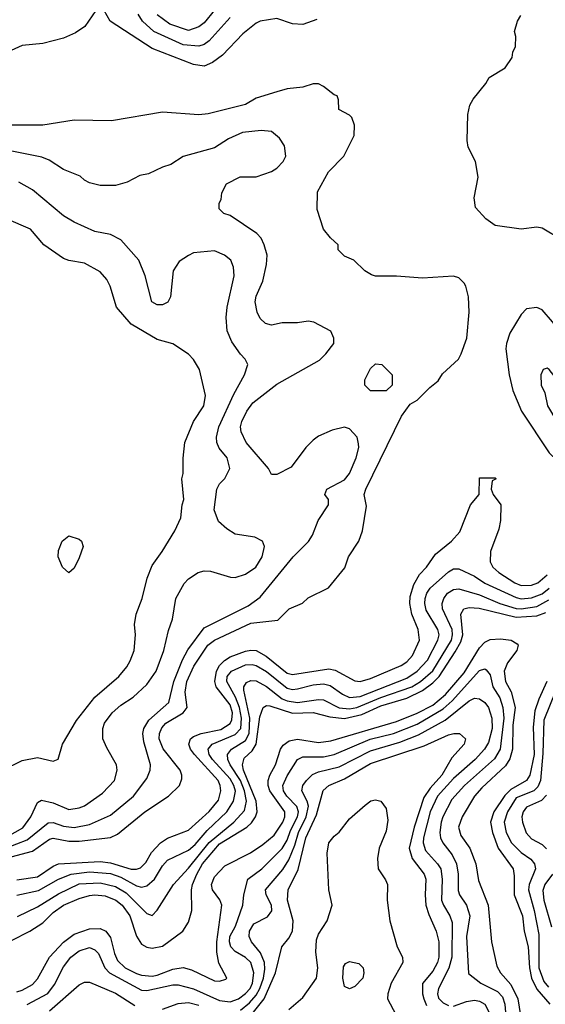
# Model space of a CAD drawing. Header units: inches. Extents: x 1793402 to 1900366, y 320852 to 470679.
# Tile 225 of 256: x 1825221 to 1827243, y 410129 to 413915. Entities that reach past the tile are written whole.
import ezdxf

# ---------------------------------------------------------------- set-up
doc = ezdxf.new("R2010")
doc.units = ezdxf.units.IN
doc.header["$MEASUREMENT"] = 0
doc.layers.add('B8421', color=7, linetype='Continuous')

msp = doc.modelspace()

# ---------------------------------------------------------------- linework, layer by layer
at = {"layer": 'B8421', "color": 4}
for points, elevation in [([(1825514, 413950), (1825470.8, 413889.2), (1825435.3, 413864.7), (1825390, 413844), (1825310, 413824), (1825230, 413815.3), (1825174, 413790), (1825150, 413789), (1825050, 413813.2), (1824955.1, 413855.1), (1824890, 413896), (1824848.7, 413910), (1824730, 413966)], 336), ([(1826363.9, 413916.1), (1826310, 413896.2), (1826270, 413899.5), (1826210, 413919.5), (1826146, 413910), (1826130, 413902), (1826079.2, 413860.8), (1826001.4, 413778.6), (1825962.8, 413750), (1825930, 413736.2), (1825890, 413742.4), (1825730, 413804.2), (1825568.7, 413910), (1825546, 413950)], 336), ([(1825970, 413951.8), (1825930, 413903.6), (1825910, 413887.6), (1825870, 413873.3), (1825798.2, 413898.2), (1825750, 413933.6)], 328), ([(1826030, 413923.6), (1825950, 413834), (1825930, 413819.6), (1825910, 413813.3), (1825850, 413819.1), (1825737, 413870), (1825693.3, 413910), (1825677, 413937)], 332), ([(1827304, 413070), (1827230, 413113.2), (1827210, 413117.2), (1827150, 413109.2), (1827050, 413123.7), (1827014, 413150), (1826973.6, 413193.6), (1826968.7, 413230), (1826984, 413310), (1826974, 413370), (1826945.6, 413425.6), (1826942, 413450), (1826944, 413550), (1826952.9, 413587.1), (1826965.2, 413610), (1827014, 413670), (1827026.8, 413693.2), (1827088, 413730), (1827115.3, 413770), (1827118, 413790), (1827128.4, 413811.6), (1827128.7, 413850), (1827124, 413870), (1827135.3, 413910), (1827149.1, 413930.9)], 336), ([(1825150, 410686), (1825270, 410718.3), (1825335.6, 410764.4), (1825350, 410767.6), (1825410, 410756.1), (1825450, 410756.1), (1825569.7, 410770.3), (1825596.9, 410783.1), (1825702.7, 410870), (1825793.2, 410930), (1825836, 410970), (1825844.1, 410995.9), (1825844.5, 411010), (1825837.6, 411030), (1825772.2, 411112.2), (1825757.6, 411150), (1825758, 411170), (1825767.5, 411192.5), (1825783, 411210), (1825849.4, 411250), (1825864.5, 411270), (1825857.7, 411330), (1825863.9, 411370), (1825891.1, 411430), (1825944, 411510), (1825970.6, 411529.4), (1826110, 411594.9), (1826213.2, 411606.8), (1826258, 411650), (1826308.9, 411671.1), (1826330, 411692), (1826409.3, 411730.7), (1826472.1, 411807.9), (1826485.2, 411850), (1826525.2, 411910), (1826539.3, 411950), (1826554.8, 412045.2), (1826546, 412090), (1826552, 412110), (1826689, 412391), (1826723.1, 412436.9), (1826750, 412452), (1826798.6, 412501.4), (1826830, 412526), (1826847, 412553), (1826909, 412610), (1826919.3, 412630), (1826940.9, 412690), (1826949.4, 412790), (1826946.6, 412850), (1826937.2, 412890), (1826930, 412902), (1826910, 412922), (1826890, 412928.7), (1826770, 412920.9), (1826670, 412929.3), (1826590, 412929), (1826574.6, 412934.6), (1826548.9, 412948.9), (1826506, 412990), (1826470, 413006), (1826446, 413030), (1826446, 413050), (1826416.4, 413076.4), (1826389.1, 413109.1), (1826365.6, 413185.6), (1826366.8, 413253.2), (1826409, 413330), (1826468, 413390), (1826508, 413470), (1826508.7, 413510), (1826499, 413539), (1826490, 413548), (1826448, 413570), (1826447.3, 413607.3), (1826442, 413622), (1826430, 413626), (1826390, 413658), (1826370, 413668), (1826350, 413668), (1826310, 413655.3), (1826250, 413648.7), (1826210, 413638), (1826130, 413613.2), (1826090, 413589.6), (1825946.2, 413553.8), (1825910, 413549.5), (1825770, 413559.3), (1825573.7, 413526.3), (1825430, 413529.2), (1825310, 413509.2), (1825190, 413509.4)], 344), ([(1825170, 410731.1), (1825250, 410761.5), (1825330, 410827), (1825350, 410828.7), (1825390, 410813.7), (1825431, 410809), (1825490, 410821.3), (1825570, 410857.1), (1825658, 410930), (1825710, 410998), (1825722.7, 411030), (1825723.7, 411050), (1825698, 411138), (1825694, 411170), (1825698, 411190), (1825718, 411222), (1825794, 411290), (1825814, 411370), (1825846.5, 411453.5), (1825867.6, 411492.4), (1825930, 411576.3), (1826099.1, 411660.9), (1826145.3, 411694.7), (1826272.7, 411850), (1826331.5, 411908.5), (1826346.8, 411933.2), (1826369.2, 411990), (1826409, 412050), (1826409, 412070), (1826394, 412090), (1826402, 412110), (1826470, 412145.5), (1826489.4, 412170), (1826514.5, 412230), (1826525.2, 412270), (1826524.7, 412284.7), (1826519, 412310), (1826490, 412342), (1826470, 412349), (1826423, 412337), (1826370, 412313.2), (1826350, 412299), (1826321, 412270), (1826265.4, 412194.6), (1826210, 412166), (1826190, 412166), (1826178, 412190), (1826092.3, 412290), (1826072.3, 412330), (1826069.6, 412350), (1826075.1, 412370), (1826094.5, 412410), (1826117.7, 412442.3), (1826210, 412513.4), (1826374.2, 412605.8), (1826399, 412630), (1826428.7, 412670), (1826428.7, 412690), (1826417.2, 412717.2), (1826352.1, 412752.1), (1826330, 412756), (1826289.4, 412749.4), (1826230, 412749.3), (1826190, 412741.2), (1826166.8, 412746.8), (1826146.3, 412766.3), (1826134, 412790), (1826126, 412830), (1826130, 412852), (1826156, 412910), (1826170, 412974), (1826172.3, 413010), (1826161.2, 413050), (1826150, 413075.3), (1826132.5, 413092.5), (1826030, 413162), (1826006, 413170), (1825988.4, 413188.4), (1825988, 413210), (1825996.4, 413223.6), (1825998, 413250), (1826016.4, 413283.6), (1826068.9, 413311.1), (1826130, 413311.3), (1826190, 413331.3), (1826210, 413344.7), (1826234, 413370), (1826244, 413390), (1826239, 413430), (1826220.2, 413460.2), (1826190, 413485.2), (1826150, 413489.2), (1826078, 413482), (1826023.5, 413456.5), (1825970, 413422), (1825850, 413388.7), (1825802, 413358), (1825770, 413348.7), (1825716.9, 413323.1), (1825683.5, 413316.5), (1825634, 413290), (1825590, 413278), (1825530, 413278), (1825490, 413288), (1825470, 413298), (1825453.6, 413313.6), (1825390, 413339), (1825334.8, 413374.8), (1825306.6, 413386.6), (1825190.5, 413409.5)], 348), ([(1825093.6, 410730), (1825232.5, 410807.5), (1825263.6, 410850), (1825290, 410904.7), (1825305.2, 410914.8), (1825350, 410903.8), (1825410, 410878.4), (1825450, 410884.4), (1825470, 410892.7), (1825539.3, 410940.7), (1825585.2, 410990), (1825596, 411030), (1825592.7, 411050), (1825555.5, 411115.5), (1825541.2, 411150), (1825540.9, 411190), (1825546.6, 411210), (1825576, 411250), (1825610, 411279.1), (1825657.2, 411310), (1825710, 411358.8), (1825746, 411410), (1825775.1, 411490), (1825792.9, 411567.1), (1825809, 411610), (1825821.2, 411690), (1825852.9, 411747.1), (1825870, 411764.7), (1825908, 411790), (1825930, 411796), (1825955.3, 411795.3), (1826031.1, 411771.1), (1826050, 411771), (1826090, 411782.8), (1826129, 411810), (1826154, 411850), (1826162, 411890), (1826155.3, 411910), (1826125.6, 411925.6), (1826050, 411937.2), (1826017, 411957), (1825985.1, 411985.1), (1825969.5, 412030), (1825979.3, 412110), (1825989.5, 412130.5), (1826010, 412151.3), (1826029.2, 412190), (1826019.3, 412230), (1825987.8, 412267.8), (1825979.5, 412290), (1825978.4, 412310), (1825987.3, 412350), (1826044.4, 412475.6), (1826086, 412550), (1826099, 412590), (1826088.7, 412610), (1826070, 412628.7), (1826036.6, 412676.6), (1826019.3, 412719.3), (1826015.1, 412770), (1826018.4, 412810), (1826046, 412930), (1826043.2, 412963.2), (1826033.2, 412990), (1826008.7, 413010), (1825970, 413026), (1825890, 413019), (1825870, 413009), (1825834.8, 412985.2), (1825811.3, 412950), (1825801, 412850), (1825790.6, 412829.4), (1825770, 412819), (1825750, 412819), (1825729.2, 412830), (1825704, 412930), (1825679, 412990), (1825610, 413068.7), (1825570, 413089), (1825510, 413101.2), (1825430, 413136), (1825390, 413161.2), (1825270, 413261.2), (1825218, 413290)], 352), ([(1825155.1, 411030), (1825230, 411066.4), (1825290, 411078), (1825350, 411064.7), (1825368.7, 411071.3), (1825385.2, 411130), (1825439.1, 411220.9), (1825509.7, 411310.3), (1825602.7, 411390), (1825633.1, 411426.9), (1825646, 411450), (1825660.9, 411490), (1825666.6, 411550), (1825662.7, 411590), (1825669.3, 411630), (1825692, 411690), (1825711.7, 411768.3), (1825730, 411816), (1825769.5, 411870.5), (1825817.2, 411950), (1825840.2, 411999.8), (1825846, 412050), (1825852.7, 412070), (1825844.5, 412150), (1825849.4, 412170), (1825849.5, 412229.5), (1825856, 412290), (1825889.3, 412370), (1825929.3, 412430), (1825936, 412470), (1825912.7, 412570), (1825890, 412608.7), (1825870, 412628.7), (1825810, 412669), (1825750, 412685.2), (1825650, 412744), (1825592.7, 412810), (1825569.3, 412890), (1825555.9, 412915.9), (1825530, 412945.2), (1825470, 412979.3), (1825410, 412989.3), (1825390, 412997.2), (1825314, 413050), (1825262, 413110), (1825170, 413149)], 356), ([(1825210, 410607.6), (1825290, 410619.6), (1825350, 410661.1), (1825370, 410668.9), (1825530, 410678.6), (1825570, 410673.2), (1825650, 410648.9), (1825670, 410648.7), (1825685.3, 410654.7), (1825705.7, 410674.3), (1825727.6, 410712.4), (1825762, 410750), (1825790, 410768.4), (1825870, 410799.3), (1825950, 410870.3), (1825985.2, 410914.8), (1825994.3, 410950), (1825992.6, 410970), (1825984.4, 410990), (1825893.5, 411090), (1825878.3, 411110), (1825871.3, 411130), (1825878.4, 411150), (1825890, 411158.7), (1825919, 411170), (1825994, 411186), (1826030, 411208.8), (1826037, 411223), (1826038.9, 411250), (1826030, 411280.7), (1825976.4, 411350), (1825970.9, 411370), (1825977.6, 411410), (1825990, 411432.2), (1826008.3, 411451.7), (1826030, 411464.9), (1826090, 411486.7), (1826110, 411491.5), (1826130, 411490.3), (1826168.4, 411468.4), (1826250, 411403.1), (1826270, 411397.4), (1826410, 411419.5), (1826434.5, 411414.5), (1826510, 411372.7), (1826530, 411370.4), (1826570, 411382), (1826688.5, 411431.5), (1826710, 411446.4), (1826731.6, 411470), (1826758.4, 411530), (1826753.6, 411570), (1826729.6, 411630), (1826721.3, 411670), (1826722.6, 411697.4), (1826737.1, 411742.9), (1826758.7, 411781.3), (1826785.2, 411810), (1826820.1, 411859.9), (1826882, 411910), (1826913.6, 411946.4), (1826955.3, 412050), (1826988, 412090), (1826990, 412154), (1827050, 412154), (1827054, 412150), (1827038, 412142), (1827034, 412110), (1827042, 412090), (1827071.3, 412050), (1827070.8, 411990), (1827063.5, 411956.5), (1827031.3, 411870), (1827030.8, 411830), (1827040.7, 411810), (1827064, 411790), (1827124.9, 411750), (1827150, 411739.5), (1827190, 411740.3), (1827214, 411750), (1827250, 411780.3)], 336), ([(1825210, 410548.5), (1825292.7, 410567.3), (1825370, 410610.3), (1825419, 410630), (1825490, 410639.2), (1825570, 410632.2), (1825610, 410618.6), (1825670, 410585.3), (1825690, 410579.5), (1825710, 410584.4), (1825739.6, 410610), (1825770, 410662), (1825790, 410683.8), (1825870, 410722.6), (1825896.4, 410743.6), (1825942, 410798), (1826017.4, 410870), (1826043.5, 410910), (1826050.8, 410949.2), (1826045.1, 410970), (1826030, 410996.4), (1825962.6, 411070), (1825949.7, 411090), (1825945.6, 411110), (1825960.7, 411130), (1826050, 411166.5), (1826071.7, 411190), (1826074.5, 411230), (1826066.1, 411270), (1826050.5, 411310.5), (1826017.7, 411370), (1826018.9, 411390), (1826036.2, 411410), (1826090, 411434.6), (1826115.4, 411435.4), (1826130, 411432), (1826170, 411408.9), (1826250, 411344.9), (1826270, 411340.3), (1826290, 411341.7), (1826350, 411357.4), (1826390, 411361.7), (1826415.5, 411355.5), (1826462.4, 411322.4), (1826489.2, 411309.2), (1826530, 411312.6), (1826710, 411382.7), (1826749.6, 411410), (1826790, 411452.7), (1826829.7, 411530), (1826834.3, 411550), (1826829.7, 411570), (1826784.9, 411644.9), (1826779.7, 411670), (1826781.1, 411690), (1826786.6, 411710), (1826799.6, 411730), (1826870, 411792.7), (1826890, 411803.8), (1826910, 411803.8), (1826970, 411775.8), (1827010, 411748.9), (1827130, 411693.8), (1827150, 411688.2), (1827190, 411692.3), (1827230, 411708.1), (1827257.7, 411730)], 332), ([(1825212.5, 410467.5), (1825290, 410503.7), (1825370, 410554.6), (1825450, 410592.6), (1825530, 410596.5), (1825590, 410582), (1825630, 410557.4), (1825710, 410478.8), (1825730, 410471), (1825750, 410491), (1825812, 410590), (1825870, 410652.2), (1825950, 410751.6), (1826044.2, 410830), (1826085.5, 410874.5), (1826092.8, 410910), (1826085.8, 410950), (1826069.8, 410990), (1826030.9, 411050), (1826022, 411070), (1826020.5, 411090), (1826036.2, 411110), (1826090, 411143.1), (1826104.1, 411170), (1826105.8, 411230), (1826082.8, 411337.2), (1826082.4, 411350), (1826093.3, 411366.7), (1826110, 411374), (1826130, 411373.4), (1826170, 411351.8), (1826230, 411304.4), (1826250, 411295.8), (1826290, 411290.2), (1826370, 411301.7), (1826390, 411299.5), (1826450, 411269.1), (1826490, 411265), (1826518, 411270), (1826610, 411309.4), (1826729.6, 411350), (1826762.6, 411370), (1826810, 411411.7), (1826882, 411530), (1826886.2, 411550), (1826883.9, 411570), (1826847.8, 411650), (1826845.6, 411670), (1826851.8, 411690), (1826867, 411710), (1826890, 411723.8), (1826910, 411726.4), (1826990, 411703.2), (1827067.7, 411670), (1827130, 411651.2), (1827150.2, 411650.2), (1827210, 411659.3), (1827255.9, 411684.2)], 328), ([(1825190, 410374.9), (1825259.3, 410410), (1825310, 410443.1), (1825350, 410482), (1825389.5, 410510), (1825450, 410536), (1825490, 410547.4), (1825510, 410550.2), (1825550, 410546), (1825590.2, 410530.2), (1825615.3, 410510), (1825644, 410470), (1825670, 410390.8), (1825690, 410360.5), (1825710, 410348.5), (1825730, 410344.9), (1825770, 410352.7), (1825849, 410410), (1825870, 410444.7), (1825882.9, 410490), (1825881.7, 410570), (1825886.2, 410590), (1825901.6, 410630), (1825924.4, 410670), (1825990, 410746.2), (1826095.1, 410810), (1826113, 410827), (1826127.3, 410850), (1826134.2, 410870), (1826130.7, 410910), (1826082.2, 411030), (1826078.5, 411050), (1826084.2, 411075.8), (1826115.7, 411104.3), (1826130.6, 411129.4), (1826144.8, 411235.2), (1826157.2, 411270), (1826170, 411278), (1826183.6, 411276.4), (1826270, 411249.1), (1826350, 411251.4), (1826414.1, 411234.1), (1826470, 411228.6), (1826536.5, 411243.5), (1826610, 411277.4), (1826710, 411306.7), (1826770, 411335.6), (1826810, 411365.8), (1826833.8, 411390), (1826896, 411484), (1826917.4, 411522.6), (1826925, 411550), (1826917.6, 411630), (1826929.7, 411650.3), (1826950, 411654.9), (1826988.1, 411651.9), (1827130, 411618.5), (1827210, 411623.2), (1827244.3, 411635.7)], 324), ([(1825210, 410177.1), (1825230, 410183.1), (1825270, 410206), (1825290, 410227.7), (1825335.1, 410310), (1825390, 410368.4), (1825430, 410398.4), (1825490, 410419.5), (1825530, 410420.3), (1825552.7, 410410), (1825570, 410386.8), (1825585.1, 410325.1), (1825597.4, 410297.4), (1825626, 410270), (1825670, 410247.6), (1825690, 410240.9), (1825730, 410237.3), (1825750, 410240.8), (1825810, 410264.9), (1825850, 410270.4), (1825882, 410262), (1825970, 410219.1), (1825990, 410218.8), (1826014, 410226), (1826018, 410230), (1825987.3, 410287.3), (1825978.9, 410330), (1825979.8, 410370), (1825998.3, 410510), (1825990.9, 410530.9), (1825963.1, 410570), (1825959.1, 410590), (1825970, 410619.3), (1826010, 410661.6), (1826108.7, 410711.3), (1826156.6, 410743.4), (1826199.8, 410780.2), (1826232.6, 410830), (1826241.3, 410850), (1826241.3, 410870), (1826183.5, 410950), (1826176.8, 410970), (1826176.4, 410990), (1826182.6, 411010), (1826205.4, 411050), (1826224.2, 411110), (1826234, 411126), (1826257.4, 411142.6), (1826290, 411148.7), (1826370, 411136), (1826418, 411142), (1826670, 411216.5), (1826750, 411248.2), (1826810, 411279.2), (1826859.2, 411320.8), (1826930, 411404.2), (1826990, 411500.4), (1827010, 411521.3), (1827030, 411532), (1827070, 411534.9), (1827111.3, 411530), (1827134.9, 411514.9), (1827138.8, 411510), (1827133, 411490), (1827097.7, 411442.3), (1827084.2, 411410), (1827088.9, 411370), (1827111.2, 411331.2), (1827126.7, 411270), (1827117.6, 411202.4), (1827116.1, 411110), (1827106.4, 411073.6), (1827090, 411046), (1826998.2, 410961.8), (1826970.3, 410930), (1826922.4, 410850), (1826908.4, 410810), (1826918.3, 410778.3), (1826952, 410730), (1826975.3, 410670), (1826985.3, 410605.3), (1827022.4, 410510), (1827036.3, 410370), (1827056.1, 410276.1), (1827070.5, 410250), (1827110, 410206), (1827136.9, 410150), (1827156.5, 410030)], 316), ([(1825250, 410128.7), (1825328.6, 410171.4), (1825354.3, 410205.7), (1825390, 410274), (1825417, 410310), (1825450, 410334.4), (1825490, 410347.7), (1825510, 410339.1), (1825524.2, 410324.2), (1825548.5, 410270), (1825566, 410250), (1825690, 410183.7), (1825710, 410182), (1825810, 410204.4), (1825830, 410204.4), (1825890, 410188.9), (1825990, 410143.6), (1826030, 410139), (1826062, 410150), (1826090, 410170.3), (1826107.1, 410190), (1826115.8, 410210), (1826121.5, 410250), (1826109.6, 410290), (1826090, 410309.6), (1826050, 410331.8), (1826033.6, 410350), (1826027.4, 410370), (1826029.8, 410390.2), (1826051.3, 410430), (1826079.5, 410510), (1826082.9, 410550), (1826098, 410610), (1826152, 410650), (1826230, 410728.5), (1826250, 410760.5), (1826262.1, 410797.9), (1826288.9, 410850), (1826292.7, 410870), (1826287.1, 410890), (1826248.2, 410930), (1826235.8, 410950), (1826233, 410970), (1826250, 411007.3), (1826289.5, 411070), (1826310, 411080.4), (1826390, 411080.9), (1826430, 411090.3), (1826568.6, 411148.6), (1826659.3, 411170), (1826750, 411206), (1826850, 411265.5), (1826884.3, 411295.7), (1826990, 411412.7), (1827010, 411419.1), (1827015.6, 411415.6), (1827030, 411396), (1827041.1, 411350), (1827068.1, 411308.1), (1827079, 411270), (1827083.2, 411230), (1827069.2, 411110.8), (1827047.3, 411072.7), (1826932.2, 410970), (1826883.7, 410916.3), (1826848.8, 410850), (1826841.7, 410830), (1826837, 410790), (1826839.5, 410770), (1826848.2, 410750), (1826883.8, 410703.8), (1826901.3, 410670), (1826907, 410630), (1826907.3, 410567.3), (1826912.4, 410550), (1826939.3, 410510), (1826952.7, 410470), (1826939.5, 410390), (1826947.5, 410247.5), (1826994, 410210), (1827059, 410179), (1827078, 410158), (1827087.2, 410130), (1827093.1, 410050)], 312), ([(1827248.7, 411370), (1827217.1, 411302.9), (1827201.8, 411258.2), (1827195.5, 411195.5), (1827199.7, 411090), (1827183.2, 411010), (1827170.2, 410989.8), (1827110, 410955.3), (1827087.5, 410932.5), (1827044.9, 410870), (1827031.6, 410830), (1827039.6, 410790), (1827060.9, 410730), (1827118.4, 410650), (1827123.4, 410623.4), (1827122.7, 410550), (1827154.3, 410470), (1827160.9, 410410), (1827177.3, 410350), (1827181.2, 410270), (1827189.2, 410230), (1827210, 410187), (1827259.5, 410130)], 324), ([(1827304.7, 411390), (1827237.6, 411222.4), (1827233.6, 411093.6), (1827224.4, 410990), (1827214, 410966), (1827198.4, 410950), (1827130, 410923.5), (1827097.4, 410870), (1827084.6, 410830), (1827092, 410790), (1827112.7, 410750), (1827150, 410712.4), (1827187.2, 410687.2), (1827200.5, 410670), (1827204.4, 410650), (1827180.3, 410590), (1827177.4, 410570), (1827199.6, 410490), (1827218, 410398), (1827218, 410270), (1827237.6, 410217.6), (1827255.4, 410195.4)], 328), ([(1826070, 410106.7), (1826104.8, 410135.2), (1826130, 410164.6), (1826144.6, 410190), (1826158.9, 410230), (1826163.9, 410263.9), (1826162.3, 410290), (1826147.6, 410327.6), (1826112, 410370), (1826103.7, 410390), (1826104.2, 410410), (1826121.5, 410438.5), (1826174, 410466), (1826191.2, 410488.8), (1826189.6, 410510), (1826169.3, 410550), (1826166.6, 410570), (1826232.5, 410647.5), (1826255.6, 410684.4), (1826279.4, 410740.6), (1826293.2, 410790), (1826322.3, 410850), (1826331.5, 410891.5), (1826327.1, 410910), (1826305.6, 410950), (1826309.6, 410970), (1826324.5, 410990), (1826347.3, 411012.7), (1826370, 411023.7), (1826450, 411042.3), (1826570, 411104.4), (1826683.3, 411136.7), (1826754.7, 411165.3), (1826858, 411222), (1826950, 411296.4), (1826970, 411306), (1826990, 411303.8), (1827010, 411290.4), (1827024.4, 411270), (1827036.5, 411230), (1827037.7, 411190), (1827023.7, 411136.3), (1827008.8, 411110), (1826973.4, 411070), (1826890, 410998), (1826827.7, 410930), (1826800.2, 410870), (1826774.6, 410770), (1826773.4, 410750), (1826781.3, 410721.3), (1826828.4, 410670), (1826840.3, 410650), (1826845.7, 410610), (1826843.7, 410530), (1826850.4, 410510), (1826875.8, 410470), (1826884.4, 410444.4), (1826883.2, 410310), (1826871.1, 410268.9), (1826832.4, 410190), (1826828.5, 410170), (1826832.4, 410152.4), (1826850, 410135.5), (1826870, 410124.9)], 308), ([(1826120.4, 410099.6), (1826160.8, 410150), (1826204.2, 410250), (1826229.3, 410350.7), (1826255.9, 410384.1), (1826269.6, 410410.4), (1826272.8, 410450), (1826251.6, 410530), (1826253.3, 410570), (1826291.7, 410648.3), (1826321.8, 410770), (1826361.9, 410858.1), (1826388.5, 410951.5), (1826409.8, 410970.2), (1826470, 410996), (1826570, 411055.2), (1826777, 411123), (1826870, 411164.9), (1826890.7, 411170.7), (1826912, 411170), (1826936, 411150), (1826931, 411130), (1826882.5, 411077.5), (1826844.2, 411010), (1826800.1, 410959.9), (1826775.8, 410924.2), (1826737.6, 410810), (1826719, 410730), (1826730.2, 410690.2), (1826776.4, 410630), (1826783.1, 410610), (1826780.3, 410550), (1826783.7, 410510), (1826794.1, 410474.1), (1826823.1, 410410), (1826833.1, 410370), (1826832.9, 410310), (1826827.4, 410290), (1826810, 410257), (1826770.3, 410209.7), (1826770.2, 410170), (1826774.9, 410150), (1826785.2, 410125.2)], 304), ([(1826256, 410110), (1826310, 410155.5), (1826362.9, 410230), (1826368, 410270), (1826360.4, 410330), (1826363.1, 410376.9), (1826370, 410398.8), (1826403.7, 410450), (1826422.7, 410510), (1826409.6, 410570), (1826403.5, 410710), (1826410, 410750.7), (1826430, 410776.3), (1826450, 410790.7), (1826490, 410842), (1826550, 410894.8), (1826571.1, 410911.1), (1826590, 410916), (1826610, 410911), (1826630, 410882), (1826637.5, 410837.5), (1826630, 410795.3), (1826603.8, 410730), (1826597.1, 410690), (1826599.1, 410650), (1826628.1, 410608.1), (1826635.5, 410590), (1826634, 410530), (1826644.9, 410450), (1826672.7, 410350), (1826693, 410310), (1826694.9, 410290), (1826650.3, 410210), (1826636.4, 410170), (1826635.5, 410150), (1826667.7, 410090)], 296), ([(1827246.6, 410933.4), (1827227.4, 410912.6), (1827170, 410887), (1827157.6, 410870), (1827152.4, 410850), (1827154.4, 410830), (1827169, 410789), (1827190, 410766), (1827230, 410743.8), (1827246.8, 410726.8)], 332), ([(1827270.4, 410630), (1827241.3, 410590), (1827233.7, 410566.3), (1827236.9, 410530), (1827266.8, 410426.8)], 332), ([(1825335.9, 410104.1), (1825450, 410204), (1825470, 410214.8), (1825490, 410214.8), (1825590, 410172.2), (1825664.2, 410124.2)], 308), ([(1825770, 410110.5), (1825830, 410132.2), (1825870, 410136.5), (1825910, 410125.7)], 308), ([(1826890, 410122), (1826939.4, 410140.6), (1826970, 410145.3), (1826990, 410141.3), (1827010, 410130.4), (1827030.2, 410090.2)], 308)]:
    msp.add_lwpolyline(points, dxfattribs=dict(at, elevation=elevation))
for points, elevation in [([(1827210, 412809), (1827170, 412804), (1827150, 412782), (1827106.8, 412710), (1827094, 412670), (1827090.7, 412649.3), (1827103, 412550), (1827117.1, 412490), (1827150.5, 412410), (1827257.3, 412250), (1827290, 412218.8), (1827310, 412210.7), (1827350, 412220.5), (1827390, 412246), (1827476.2, 412330), (1827500.7, 412370), (1827505.1, 412390), (1827501.6, 412410), (1827482.9, 412450), (1827403.7, 412563.7), (1827350, 412652.7), (1827270, 412753.2), (1827230, 412799)], 344), ([(1826630, 412488), (1826570, 412488.7), (1826548, 412510), (1826548, 412530), (1826570, 412574), (1826590, 412592), (1826614, 412590), (1826654, 412550), (1826654, 412510)], 344), ([(1827250, 412575.3), (1827234, 412570), (1827226, 412550), (1827226.8, 412510), (1827241, 412481), (1827250.8, 412430), (1827287.3, 412370), (1827310, 412342.8), (1827330, 412330.8), (1827350, 412327.3), (1827381.2, 412350), (1827392.7, 412370), (1827397.2, 412390), (1827392.3, 412430), (1827350, 412481.2), (1827289.2, 412529.2), (1827258, 412570)], 348), ([(1825410, 411788), (1825386, 411810), (1825369, 411850), (1825370, 411874), (1825384, 411910), (1825410, 411930.8), (1825450, 411918), (1825458, 411910), (1825464.7, 411890), (1825450, 411846), (1825430, 411806)], 356), ([(1826490, 410189.2), (1826470, 410198), (1826463.7, 410230), (1826466, 410274), (1826473.6, 410286.4), (1826490, 410294), (1826526, 410286), (1826542, 410270), (1826544.7, 410250), (1826541, 410230), (1826510, 410197.2)], 292)]:
    msp.add_lwpolyline(points, close=True, dxfattribs=dict(at, elevation=elevation))

doc.saveas('drawing.dxf')
